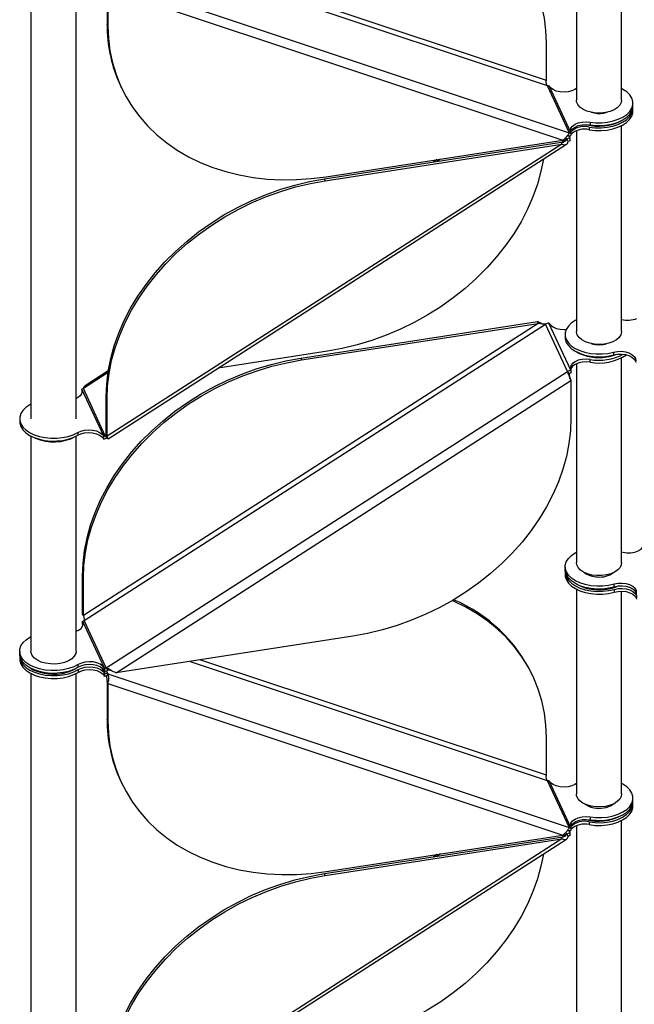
# Model space of a CAD drawing. Header units: millimetres. Extents: x 5 to 415, y 2 to 292.
# Tile 53 of 82: x 266 to 277, y 177 to 195. Entities that reach past the tile are written whole.
import ezdxf

# ---------------------------------------------------------------- set-up
doc = ezdxf.new("R2010")
doc.units = ezdxf.units.MM

msp = doc.modelspace()

# ---------------------------------------------------------------- linework, layer by layer
at = {"color": 7, "linetype": 'Continuous', "lineweight": 25}
for p, q in [((275.6535, 197.0988), (275.6535, 193.4539)), ((276.4535, 193.4539), (276.4535, 197.0641)), ((268.8129, 195.821), (275.1372, 193.7119)), ((275.1217, 193.802), (268.9868, 195.8479)), ((265.9937, 195.6059), (265.9937, 187.809)), ((266.7937, 187.809), (266.7937, 195.6059)), ((267.3546, 195.6002), (275.5251, 192.8755)), ((267.3411, 195.4633), (267.3411, 194.7985)), ((267.3566, 195.4298), (275.4112, 192.7437)), ((267.3566, 195.4298), (267.3566, 194.7651)), ((267.3566, 194.7651), (267.3411, 194.7985)), ((275.1217, 193.802), (275.1217, 194.4667)), ((267.5762, 193.7129), (267.5917, 193.6794)), ((275.1372, 193.7119), (275.5251, 192.8755)), ((275.1662, 193.7098), (275.5541, 192.8734)), ((275.6535, 193.6569), (275.6264, 193.642)), ((276.6535, 193.3498), (276.6535, 193.3988)), ((276.6535, 193.26), (276.6535, 193.309)), ((276.1343, 193.2245), (276.195, 193.2379)), ((275.6535, 192.9094), (275.6535, 189.357)), ((275.8816, 192.9771), (275.8816, 192.9281)), ((275.894, 193.0649), (275.894, 193.0159)), ((276.4535, 189.357), (276.4535, 193.0018)), ((271.2206, 192.0961), (275.4112, 192.7437)), ((275.4806, 192.7591), (275.4041, 192.71)), ((275.4806, 192.7591), (275.4655, 192.7916)), ((275.5095, 192.7212), (275.4806, 192.7591)), ((275.4961, 192.8285), (275.4973, 192.8305)), ((275.5359, 192.7868), (275.5189, 192.8236)), ((275.5359, 192.7868), (275.5278, 192.825)), ((275.5359, 192.7868), (275.5385, 192.7812)), ((275.5385, 192.7812), (275.5385, 192.7322)), ((275.5541, 192.8734), (275.5541, 192.8244)), ((275.3957, 192.6743), (267.3411, 187.4986)), ((267.358, 187.4537), (275.4802, 192.6728)), ((271.1895, 192.0601), (275.3802, 192.7077)), ((271.205, 192.0266), (275.3957, 192.6743)), ((275.3802, 192.7077), (275.3957, 192.6743)), ((273.1858, 192.3998), (273.1219, 192.3587)), ((273.2463, 192.4091), (273.1824, 192.3681)), ((271.205, 192.0266), (271.1895, 192.0601)), ((274.9768, 189.4981), (266.9222, 184.3224)), ((266.9377, 184.2324), (275.1082, 189.4826)), ((270.7706, 188.8839), (274.9612, 189.5316)), ((270.7861, 188.8505), (274.9768, 189.4981)), ((274.9768, 189.4981), (274.9612, 189.5316)), ((275.4961, 188.6461), (275.1082, 189.4826)), ((275.5541, 188.6682), (275.1662, 189.5047)), ((275.4535, 189.3018), (275.4535, 189.2528)), ((271.2422, 189.0065), (269.3098, 188.7078)), ((276.3109, 188.9889), (276.3109, 188.94)), ((270.7706, 188.8839), (270.7861, 188.8505)), ((275.6535, 188.7836), (275.6535, 185.2599)), ((275.894, 188.8107), (275.894, 188.8597)), ((276.4535, 185.2599), (276.4535, 188.8864)), ((267.3582, 188.6256), (266.9222, 188.3454)), ((267.3634, 188.6584), (266.9515, 188.3938)), ((267.3256, 183.3959), (275.4961, 188.6461)), ((275.5251, 188.6082), (275.4961, 188.6461)), ((275.5541, 188.6682), (275.5541, 188.6192)), ((267.5015, 183.309), (275.5561, 188.4847)), ((275.5561, 188.4847), (275.5561, 187.8199)), ((267.2811, 187.4979), (266.8932, 188.3344)), ((266.8932, 188.3344), (266.8932, 188.2854)), ((266.8932, 188.2854), (266.8981, 188.2714)), ((267.3101, 187.5089), (266.9222, 188.3454)), ((267.3411, 188.1633), (267.3256, 188.1968)), ((267.3256, 187.532), (267.3256, 188.1968)), ((267.3411, 187.4986), (267.3411, 188.1633)), ((265.7937, 187.809), (265.7937, 187.76)), ((265.9937, 187.5012), (265.9937, 183.6936)), ((266.7937, 183.6936), (266.7937, 187.5012)), ((266.8209, 187.5657), (266.8209, 187.5167)), ((267.3275, 187.5201), (267.3101, 187.5089)), ((267.3101, 187.5089), (267.339, 187.471)), ((267.3256, 187.532), (267.3411, 187.4986)), ((267.2811, 187.4489), (267.2811, 187.4979)), ((267.339, 187.471), (267.3524, 187.457)), ((275.4535, 185.1864), (275.4535, 185.1374)), ((275.4535, 185.0966), (275.4535, 185.0476)), ((266.9066, 185.0206), (266.9222, 184.9872)), ((266.9066, 184.3559), (266.9066, 185.0206)), ((266.9222, 184.3224), (266.9222, 184.9872)), ((275.6535, 184.7894), (275.6535, 181.1629)), ((276.3225, 184.8278), (276.3225, 184.8768)), ((276.3225, 184.7869), (276.3225, 184.738)), ((276.4535, 181.1629), (276.4535, 184.7547)), ((266.9222, 184.3224), (266.9066, 184.3559)), ((266.9066, 184.3559), (266.9118, 184.3445)), ((266.9087, 184.2214), (266.9113, 184.2158)), ((266.9087, 184.1724), (266.9087, 184.2214)), ((267.294, 183.3905), (266.9113, 184.2158)), ((266.9113, 184.1668), (266.9113, 184.2158)), ((267.3256, 183.3959), (266.9377, 184.2324)), ((266.9087, 184.1724), (266.9113, 184.1668)), ((266.9161, 184.153), (266.9113, 184.1668)), ((271.6922, 183.9566), (267.5015, 183.309)), ((265.7937, 183.6936), (265.7937, 183.6446)), ((265.7937, 183.6037), (265.7937, 183.5547)), ((268.8129, 183.5116), (275.1372, 181.4026)), ((275.1217, 181.4926), (268.9868, 183.5385)), ((266.8298, 183.4067), (266.8298, 183.4557)), ((266.8298, 183.3658), (266.8298, 183.3168)), ((267.2521, 183.3911), (267.294, 183.3006)), ((267.294, 183.3905), (267.294, 183.3415)), ((267.294, 183.3905), (267.2966, 183.3849)), ((267.294, 183.3415), (267.2966, 183.3359)), ((267.2966, 183.3359), (267.2966, 183.3849)), ((267.3256, 183.3959), (267.3546, 183.358)), ((267.3295, 183.345), (267.3546, 183.2909)), ((265.9937, 183.2965), (265.9937, 175.4996)), ((266.7937, 175.4996), (266.7937, 183.2965)), ((267.294, 183.3006), (267.294, 183.2517)), ((267.2966, 183.295), (267.294, 183.3006)), ((267.2966, 183.246), (267.294, 183.2517)), ((267.2966, 183.295), (267.2966, 183.246)), ((267.3546, 183.2909), (267.3256, 183.244)), ((267.3411, 183.1539), (267.3566, 183.1205)), ((267.3411, 183.1539), (267.3411, 182.4892)), ((267.3546, 183.2909), (275.5251, 180.5661)), ((274.8865, 183.243), (274.871, 183.2764)), ((267.3566, 183.1205), (275.4112, 180.4344)), ((267.3566, 183.1205), (267.3566, 182.4557)), ((267.3566, 182.4557), (267.3411, 182.4892)), ((275.1217, 181.4926), (275.1217, 182.1573)), ((267.5762, 181.4036), (267.5917, 181.3701)), ((275.1372, 181.4026), (275.5251, 180.5661)), ((275.1662, 181.4005), (275.5541, 180.564)), ((275.6535, 181.3476), (275.6264, 181.3326)), ((276.6535, 181.0404), (276.6535, 181.0894)), ((276.6535, 180.9506), (276.6535, 180.9996)), ((275.894, 180.7555), (275.894, 180.7065)), ((275.5541, 180.564), (275.5541, 180.515)), ((275.6535, 180.6), (275.6535, 177.066)), ((275.8816, 180.6678), (275.8816, 180.6188)), ((276.4535, 177.066), (276.4535, 180.6925)), ((275.3957, 180.3649), (267.3411, 175.1892)), ((267.358, 175.1443), (275.4802, 180.3635)), ((271.1895, 179.7507), (275.3802, 180.3984)), ((271.205, 179.7173), (275.3957, 180.3649)), ((271.2206, 179.7867), (275.4112, 180.4344)), ((275.3802, 180.3984), (275.3957, 180.3649)), ((275.4806, 180.4498), (275.4041, 180.4006)), ((275.4806, 180.4498), (275.4655, 180.4822)), ((275.5095, 180.4118), (275.4806, 180.4498)), ((275.4961, 180.5192), (275.4973, 180.5211)), ((275.5359, 180.4775), (275.5189, 180.5142)), ((275.5359, 180.4775), (275.5278, 180.5157)), ((275.5359, 180.4775), (275.5385, 180.4718)), ((275.5385, 180.4718), (275.5385, 180.4228)), ((273.1858, 180.0904), (273.1219, 180.0494)), ((273.2463, 180.0998), (273.1824, 180.0587)), ((271.205, 179.7173), (271.1895, 179.7507))]:
    msp.add_line(p, q, dxfattribs=at)
at = {"color": 7, "linetype": 'Continuous', "lineweight": 25, "flags": 128}
for points in [[(275.1217, 194.4667), (275.1127, 194.6882), (275.0857, 194.9059), (275.0408, 195.1187), (274.9784, 195.3257), (274.8986, 195.526), (274.8018, 195.7185), (274.6885, 195.9024), (274.5591, 196.0768), (274.4144, 196.2409), (274.255, 196.394), (274.0816, 196.5353), (273.8951, 196.6642), (273.6962, 196.78), (273.486, 196.8823), (273.4527, 196.8968)], [(267.3566, 194.7651), (267.3656, 194.5436), (267.3926, 194.3259), (267.4374, 194.1131), (267.4999, 193.906), (267.5797, 193.7058), (267.6765, 193.5133), (267.7898, 193.3294), (267.9191, 193.155), (268.0638, 192.9909), (268.2233, 192.8378), (268.3966, 192.6965), (268.5832, 192.5676), (268.7821, 192.4518), (268.9923, 192.3495), (269.2129, 192.2613), (269.4429, 192.1875), (269.6812, 192.1286), (269.9266, 192.0847), (270.1781, 192.0561), (270.4344, 192.0429), (270.6944, 192.0452), (270.9569, 192.0629), (271.2206, 192.0961)], [(275.6264, 193.642), (275.57, 193.6166), (275.5042, 193.6005), (275.4335, 193.5947), (275.3625, 193.5997), (275.2962, 193.615), (275.2389, 193.6396), (275.1946, 193.672), (275.1662, 193.7098)], [(275.894, 193.0649), (275.9972, 193.0539), (276.1021, 193.0535), (276.2056, 193.0637), (276.3044, 193.0841), (276.3955, 193.1142), (276.4762, 193.1529), (276.5439, 193.1992), (276.5967, 193.2516), (276.6328, 193.3085), (276.6512, 193.3681), (276.6513, 193.4287), (276.6331, 193.4883), (276.5972, 193.5453), (276.5447, 193.5977), (276.4771, 193.6441), (276.4535, 193.6569)], [(276.1686, 193.2328), (276.0835, 193.2236), (275.9971, 193.2253), (275.9133, 193.2377), (275.836, 193.2601), (275.769, 193.2916), (275.7152, 193.3307), (275.6772, 193.3756), (275.6569, 193.4241), (275.6535, 193.4539)], [(276.4535, 193.4539), (276.4459, 193.409), (276.42, 193.3614), (276.377, 193.318), (276.3188, 193.2811), (276.2483, 193.2522), (276.1686, 193.2328)], [(275.8816, 192.9771), (275.9855, 192.9649), (276.0914, 192.9633), (276.1962, 192.9726), (276.2966, 192.9923), (276.3893, 193.0219), (276.4716, 193.0605), (276.5408, 193.1069), (276.5948, 193.1596), (276.6319, 193.2169), (276.651, 193.2771), (276.6525, 193.3294)], [(275.8816, 192.9281), (275.9855, 192.9159), (276.0914, 192.9143), (276.1962, 192.9236), (276.2966, 192.9433), (276.3893, 192.973), (276.4716, 193.0115), (276.5408, 193.0579), (276.5948, 193.1106), (276.6319, 193.1679), (276.651, 193.2281), (276.6535, 193.26)], [(275.894, 193.0159), (275.9972, 193.0049), (276.1021, 193.0045), (276.2056, 193.0147), (276.3044, 193.0351), (276.3955, 193.0652), (276.4762, 193.1039), (276.5439, 193.1502), (276.5967, 193.2026), (276.6328, 193.2595), (276.6512, 193.3191), (276.6535, 193.3498)], [(275.5541, 192.8734), (275.5459, 192.9144), (275.5563, 192.9552), (275.5846, 192.9931), (275.6288, 193.0255), (275.686, 193.0502), (275.7523, 193.0656), (275.8232, 193.0706), (275.894, 193.0649)], [(275.5488, 192.8858), (275.5563, 192.9062), (275.5846, 192.9441), (275.6288, 192.9765), (275.686, 193.0012), (275.7523, 193.0166), (275.8232, 193.0216), (275.894, 193.0159)], [(275.5311, 192.8005), (275.5388, 192.8204), (275.5401, 192.8229)], [(275.0683, 192.4081), (275.0253, 192.1928), (274.9628, 191.9664), (274.883, 191.7415), (274.7862, 191.5191), (274.6729, 191.3002), (274.5436, 191.0858), (274.3989, 190.877), (274.2395, 190.6746), (274.0661, 190.4797), (273.8795, 190.2932), (273.6807, 190.1159), (273.4705, 189.9486), (273.2498, 189.7922), (273.0199, 189.6474), (272.7816, 189.5148), (272.5361, 189.395), (272.2847, 189.2887), (272.0283, 189.1963), (271.7683, 189.1182), (271.5059, 189.0548), (271.2422, 189.0065)], [(267.3256, 188.1968), (267.3346, 188.4211), (267.3616, 188.6471), (267.4064, 188.8738), (267.4689, 189.1001), (267.5487, 189.325), (267.6455, 189.5475), (267.7588, 189.7664), (267.8881, 189.9808), (268.0328, 190.1896), (268.1922, 190.3919), (268.3656, 190.5868), (268.5522, 190.7734), (268.751, 190.9507), (268.9612, 191.1179), (269.1819, 191.2743), (269.4118, 191.4192), (269.6501, 191.5518), (269.8956, 191.6715), (270.147, 191.7779), (270.4034, 191.8703), (270.6634, 191.9484), (270.9258, 192.0117), (271.1895, 192.0601)], [(267.3411, 188.1633), (267.3501, 188.3876), (267.3771, 188.6136), (267.4219, 188.8403), (267.4844, 189.0667), (267.5642, 189.2916), (267.661, 189.514), (267.7743, 189.7329), (267.9036, 189.9473), (268.0483, 190.1561), (268.2077, 190.3585), (268.3811, 190.5534), (268.5677, 190.7399), (268.7665, 190.9172), (268.9768, 191.0845), (269.1974, 191.2409), (269.4274, 191.3857), (269.6656, 191.5183), (269.9111, 191.6381), (270.1625, 191.7444), (270.4189, 191.8368), (270.6789, 191.9149), (270.9413, 191.9783), (271.205, 192.0266)], [(275.1662, 189.5047), (275.1946, 189.4668), (275.2389, 189.4345), (275.2962, 189.4098), (275.3625, 189.3945), (275.4335, 189.3896), (275.474, 189.3915)], [(275.6535, 189.56), (275.6303, 189.5474), (275.5627, 189.5011), (275.5101, 189.4486), (275.4741, 189.3917), (275.4558, 189.3321), (275.4558, 189.2715), (275.4741, 189.2118), (275.5102, 189.1549), (275.5628, 189.1025), (275.6305, 189.0562), (275.7111, 189.0174), (275.8021, 188.9873), (275.9009, 188.9669), (276.0043, 188.9566), (276.1093, 188.957), (276.2125, 188.9678), (276.3109, 188.9889)], [(275.4535, 189.2528), (275.4558, 189.2225), (275.4741, 189.1628), (275.5102, 189.1059), (275.5628, 189.0535), (275.6305, 189.0072), (275.7111, 188.9684), (275.8021, 188.9383), (275.9009, 188.9179), (276.0043, 188.9076), (276.1093, 188.908), (276.2125, 188.9189), (276.3109, 188.94)], [(275.8148, 189.1717), (275.7514, 189.2056), (275.7021, 189.2467), (275.6693, 189.2929), (275.6544, 189.342), (275.6535, 189.357)], [(276.4535, 189.357), (276.4532, 189.3469), (276.4401, 189.2975), (276.4089, 189.2509), (276.3611, 189.2093), (276.2989, 189.1746), (276.2253, 189.1484), (276.1436, 189.132), (276.0577, 189.1261), (275.9716, 189.1309), (275.8894, 189.1464), (275.8148, 189.1717)], [(276.3109, 188.9889), (276.3789, 189.0016), (276.4502, 189.0038), (276.5202, 188.9953), (276.5839, 188.9766), (276.6372, 188.9492), (276.6764, 188.9147), (276.6989, 188.8755), (276.7032, 188.8343)], [(276.3109, 188.94), (276.3789, 188.9527), (276.4502, 188.9548), (276.5202, 188.9463), (276.5839, 188.9277), (276.6372, 188.9002), (276.6764, 188.8657), (276.6989, 188.8265), (276.7032, 188.8077)], [(266.9066, 185.0206), (266.9157, 185.2449), (266.9426, 185.4709), (266.9875, 185.6976), (267.0499, 185.924), (267.1297, 186.1489), (267.2265, 186.3713), (267.3399, 186.5902), (267.4692, 186.8046), (267.6139, 187.0135), (267.7733, 187.2158), (267.9467, 187.4107), (268.1332, 187.5972), (268.3321, 187.7745), (268.5423, 187.9418), (268.7629, 188.0982), (268.9929, 188.243), (269.2312, 188.3756), (269.4766, 188.4954), (269.7281, 188.6017), (269.9844, 188.6941), (270.2444, 188.7722), (270.5069, 188.8356), (270.7706, 188.8839)], [(266.9222, 184.9872), (266.9312, 185.2115), (266.9582, 185.4375), (267.003, 185.6642), (267.0654, 185.8905), (267.1453, 186.1154), (267.2421, 186.3378), (267.3554, 186.5568), (267.4847, 186.7711), (267.6294, 186.98), (267.7888, 187.1823), (267.9622, 187.3772), (268.1488, 187.5638), (268.3476, 187.7411), (268.5578, 187.9083), (268.7785, 188.0647), (269.0084, 188.2096), (269.2467, 188.3422), (269.4921, 188.4619), (269.7436, 188.5683), (270, 188.6607), (270.26, 188.7387), (270.5224, 188.8021), (270.7861, 188.8505)], [(275.894, 188.8597), (275.8232, 188.8654), (275.7523, 188.8604), (275.686, 188.845), (275.6288, 188.8203), (275.5846, 188.7879), (275.5563, 188.75), (275.5459, 188.7092), (275.5541, 188.6682)], [(275.894, 188.8107), (275.8232, 188.8164), (275.7523, 188.8114), (275.686, 188.796), (275.6288, 188.7713), (275.5846, 188.7389), (275.5563, 188.701), (275.5492, 188.6822)], [(266.8932, 188.3344), (266.9013, 188.2934), (266.8909, 188.2526), (266.8627, 188.2147), (266.8184, 188.1823), (266.7937, 188.1699)], [(265.9937, 188.0671), (265.971, 188.0548), (265.9033, 188.0085), (265.8506, 187.9562), (265.8145, 187.8993), (265.7961, 187.8396), (265.7959, 187.7791), (265.8141, 187.7194), (265.85, 187.6625), (265.9025, 187.61), (265.9701, 187.5637), (266.0506, 187.5248), (266.1416, 187.4946), (266.2403, 187.4741), (266.3437, 187.4638), (266.4487, 187.4641), (266.5519, 187.4749), (266.6504, 187.4959), (266.7409, 187.5265), (266.8209, 187.5657), (266.8209, 187.5657)], [(265.7937, 187.76), (265.7959, 187.7301), (265.8141, 187.6704), (265.85, 187.6135), (265.9025, 187.561), (265.9701, 187.5147), (266.0506, 187.4758), (266.1416, 187.4457), (266.2403, 187.4251), (266.3437, 187.4148), (266.4487, 187.4151), (266.5519, 187.4259), (266.6504, 187.4469), (266.7409, 187.4775), (266.8209, 187.5167)], [(275.5561, 187.8199), (275.5471, 187.5956), (275.5201, 187.3696), (275.4753, 187.1429), (275.4128, 186.9166), (275.333, 186.6917), (275.2362, 186.4693), (275.1229, 186.2503), (274.9936, 186.036), (274.8489, 185.8271), (274.6895, 185.6248), (274.5161, 185.4299), (274.3295, 185.2433), (274.1307, 185.066), (273.9204, 184.8988), (273.6998, 184.7424), (273.4698, 184.5975), (273.2316, 184.4649), (272.9861, 184.3452), (272.7347, 184.2388), (272.4783, 184.1464), (272.2183, 184.0684), (271.9559, 184.005), (271.6922, 183.9566)], [(266.7012, 187.4559), (266.7777, 187.4918), (266.7996, 187.5049)], [(266.8209, 187.5657), (266.8772, 187.5911), (266.943, 187.6072), (267.0138, 187.613), (267.0847, 187.6081), (267.1511, 187.5928), (267.2083, 187.5681), (267.2527, 187.5357), (267.2811, 187.4979)], [(266.8209, 187.5167), (266.8772, 187.5421), (266.943, 187.5582), (267.0138, 187.564), (267.0847, 187.5591), (267.1511, 187.5438), (267.2083, 187.5191), (267.2527, 187.4868), (267.2811, 187.4489)], [(276.3225, 184.8768), (276.2239, 184.8543), (276.12, 184.8422), (276.014, 184.8408), (275.9092, 184.8502), (275.809, 184.8701), (275.7164, 184.8999), (275.6343, 184.9386), (275.5653, 184.9851), (275.5115, 185.0379), (275.4747, 185.0952), (275.4559, 185.1555), (275.4558, 185.2167), (275.4744, 185.2769), (275.511, 185.3344), (275.5646, 185.3872), (275.6334, 185.4337), (275.6535, 185.4446)], [(276.4535, 185.4495), (276.4747, 185.4441), (276.5447, 185.434), (276.6168, 185.4347), (276.6861, 185.4463), (276.7478, 185.4679), (276.7977, 185.4979), (276.8323, 185.5345), (276.8493, 185.575)], [(276.0123, 185.0302), (275.9277, 185.0407), (275.849, 185.0615), (275.7799, 185.0915), (275.7236, 185.1294), (275.6827, 185.1734), (275.6591, 185.2214), (275.6535, 185.2599)], [(276.4535, 185.2599), (276.4486, 185.2237), (276.4259, 185.1755), (276.3857, 185.1313), (276.3301, 185.0931), (276.2615, 185.0627), (276.1832, 185.0415), (276.0988, 185.0305), (276.0123, 185.0302)], [(276.3225, 184.8278), (276.2239, 184.8053), (276.12, 184.7932), (276.014, 184.7918), (275.9092, 184.8012), (275.809, 184.8211), (275.7164, 184.8509), (275.6343, 184.8897), (275.5653, 184.9361), (275.5115, 184.9889), (275.4747, 185.0463), (275.4559, 185.1065), (275.4535, 185.1374)], [(275.4546, 185.117), (275.4559, 185.0656), (275.4747, 185.0054), (275.5115, 184.948), (275.5653, 184.8953), (275.6343, 184.8488), (275.7164, 184.8101), (275.809, 184.7803), (275.9092, 184.7604), (276.014, 184.751), (276.12, 184.7523), (276.2239, 184.7645), (276.3225, 184.7869)], [(275.4535, 185.0476), (275.4559, 185.0166), (275.4747, 184.9564), (275.5115, 184.899), (275.5653, 184.8463), (275.6343, 184.7998), (275.7164, 184.7611), (275.809, 184.7313), (275.9092, 184.7114), (276.014, 184.702), (276.12, 184.7033), (276.2239, 184.7155), (276.3225, 184.738)], [(276.7201, 184.7239), (276.7156, 184.7655), (276.6925, 184.8049), (276.6524, 184.8396), (276.5982, 184.867), (276.5334, 184.8854), (276.4626, 184.8933), (276.3906, 184.8904), (276.3225, 184.8768)], [(276.7192, 184.7026), (276.7156, 184.7165), (276.6925, 184.756), (276.6524, 184.7906), (276.5982, 184.818), (276.5334, 184.8364), (276.4626, 184.8443), (276.3906, 184.8414), (276.3225, 184.8278)], [(276.3225, 184.7869), (276.3906, 184.8006), (276.4626, 184.8035), (276.5334, 184.7955), (276.5982, 184.7772), (276.6524, 184.7497), (276.6925, 184.7151), (276.7156, 184.6756), (276.7201, 184.6341)], [(276.3225, 184.738), (276.3906, 184.7516), (276.4626, 184.7545), (276.5334, 184.7465), (276.5982, 184.7282), (276.6524, 184.7007), (276.6925, 184.6661), (276.7156, 184.6266), (276.7192, 184.6128)], [(275.1217, 182.1573), (275.1127, 182.3788), (275.0857, 182.5965), (275.0408, 182.8094), (274.9784, 183.0164), (274.8986, 183.2166), (274.8018, 183.4091), (274.6885, 183.593), (274.5591, 183.7675), (274.4144, 183.9316), (274.255, 184.0846), (274.0816, 184.2259), (273.8951, 184.3548), (273.6962, 184.4706), (273.486, 184.5729), (273.4527, 184.5874)], [(266.7937, 184.0442), (266.8342, 184.0626), (266.8794, 184.0951), (266.9085, 184.1332), (266.9193, 184.1744), (266.9113, 184.2158)], [(266.8298, 183.4557), (266.7505, 183.4151), (266.66, 183.3832), (266.5612, 183.361), (266.4572, 183.3491), (266.3512, 183.3481), (266.2466, 183.3578), (266.1465, 183.378), (266.0541, 183.408), (265.9724, 183.447), (265.9038, 183.4936), (265.8505, 183.5465), (265.8141, 183.604), (265.7958, 183.6643), (265.7962, 183.7255), (265.8153, 183.7857), (265.8524, 183.843), (265.9064, 183.8957), (265.9756, 183.942), (265.9937, 183.9517)], [(266.7937, 183.6936), (266.7859, 183.6482), (266.7598, 183.6006), (266.7166, 183.5573), (266.6583, 183.5204), (266.5877, 183.4916), (266.5079, 183.4723), (266.4229, 183.4633), (266.3364, 183.465), (266.2527, 183.4775), (266.1755, 183.5), (266.1085, 183.5316), (266.0549, 183.5708), (266.0171, 183.6157), (265.9969, 183.6643), (265.9937, 183.6936)], [(266.8298, 183.4067), (266.7505, 183.3661), (266.66, 183.3342), (266.5612, 183.312), (266.4572, 183.3001), (266.3512, 183.2991), (266.2466, 183.3088), (266.1465, 183.329), (266.0541, 183.359), (265.9724, 183.398), (265.9038, 183.4446), (265.8505, 183.4975), (265.8141, 183.555), (265.7958, 183.6153), (265.7937, 183.6446)], [(265.7937, 183.5547), (265.7958, 183.5254), (265.8141, 183.4651), (265.8505, 183.4077), (265.9038, 183.3548), (265.9724, 183.3081), (266.0541, 183.2691), (266.1465, 183.2391), (266.2466, 183.2189), (266.3512, 183.2092), (266.4572, 183.2103), (266.5612, 183.2221), (266.66, 183.2443), (266.7505, 183.2762), (266.8298, 183.3168)], [(265.7947, 183.6241), (265.7958, 183.5744), (265.8141, 183.5141), (265.8505, 183.4566), (265.9038, 183.4038), (265.9724, 183.3571), (266.0541, 183.3181), (266.1465, 183.2881), (266.2466, 183.2679), (266.3512, 183.2582), (266.4572, 183.2593), (266.5612, 183.2711), (266.66, 183.2933), (266.7505, 183.3252), (266.8298, 183.3658)], [(267.294, 183.3905), (267.2651, 183.4287), (267.2201, 183.4612), (267.1619, 183.4858), (267.0947, 183.5009), (267.023, 183.5054), (266.9517, 183.4989), (266.8858, 183.4819), (266.8298, 183.4557)], [(265.9874, 183.3897), (266.0325, 183.3643), (266.1124, 183.3309)], [(267.294, 183.3415), (267.2651, 183.3797), (267.2201, 183.4122), (267.1619, 183.4369), (267.0947, 183.4519), (267.023, 183.4564), (266.9517, 183.4499), (266.8858, 183.4329), (266.8298, 183.4067)], [(266.8298, 183.3658), (266.8858, 183.3921), (266.9517, 183.409), (267.023, 183.4155), (267.0947, 183.4111), (267.1619, 183.396), (267.2201, 183.3713), (267.2651, 183.3388), (267.294, 183.3006)], [(266.8298, 183.3168), (266.8858, 183.3431), (266.9517, 183.36), (267.023, 183.3665), (267.0947, 183.3621), (267.1619, 183.347), (267.2201, 183.3224), (267.2651, 183.2898), (267.294, 183.2517)], [(267.3566, 182.4557), (267.3656, 182.2342), (267.3926, 182.0166), (267.4374, 181.8037), (267.4999, 181.5967), (267.5797, 181.3964), (267.6765, 181.2039), (267.7898, 181.02), (267.9191, 180.8456), (268.0638, 180.6815), (268.2233, 180.5284), (268.3966, 180.3871), (268.5832, 180.2583), (268.7821, 180.1424), (268.9923, 180.0402), (269.2129, 179.9519), (269.4429, 179.8782), (269.6812, 179.8192), (269.9266, 179.7753), (270.1781, 179.7467), (270.4344, 179.7335), (270.6944, 179.7358), (270.9569, 179.7536), (271.2206, 179.7867)], [(275.6264, 181.3326), (275.57, 181.3073), (275.5042, 181.2912), (275.4335, 181.2854), (275.3625, 181.2903), (275.2962, 181.3056), (275.2389, 181.3303), (275.1946, 181.3626), (275.1662, 181.4005)], [(275.894, 180.7555), (275.9972, 180.7446), (276.1021, 180.7442), (276.2056, 180.7544), (276.3044, 180.7748), (276.3955, 180.8048), (276.4762, 180.8436), (276.5439, 180.8898), (276.5967, 180.9422), (276.6328, 180.9991), (276.6512, 181.0587), (276.6513, 181.1193), (276.6331, 181.179), (276.5972, 181.2359), (276.5447, 181.2884), (276.4771, 181.3347), (276.4535, 181.3476)], [(276.1686, 180.9418), (276.0835, 180.9327), (275.9971, 180.9343), (275.9133, 180.9467), (275.836, 180.9691), (275.769, 181.0007), (275.7152, 181.0398), (275.6772, 181.0846), (275.6569, 181.1332), (275.6535, 181.1629)], [(276.4535, 181.1629), (276.4459, 181.118), (276.42, 181.0704), (276.377, 181.0271), (276.3188, 180.9901), (276.2483, 180.9612), (276.1686, 180.9418)], [(275.8816, 180.6678), (275.9855, 180.6555), (276.0914, 180.654), (276.1962, 180.6632), (276.2966, 180.683), (276.3893, 180.7126), (276.4716, 180.7512), (276.5408, 180.7975), (276.5948, 180.8502), (276.6319, 180.9075), (276.651, 180.9677), (276.6525, 181.02)], [(275.8816, 180.6188), (275.9855, 180.6065), (276.0914, 180.605), (276.1962, 180.6142), (276.2966, 180.634), (276.3893, 180.6636), (276.4716, 180.7022), (276.5408, 180.7485), (276.5948, 180.8012), (276.6319, 180.8585), (276.651, 180.9187), (276.6535, 180.9506)], [(275.894, 180.7065), (275.9972, 180.6956), (276.1021, 180.6952), (276.2056, 180.7054), (276.3044, 180.7258), (276.3955, 180.7558), (276.4762, 180.7946), (276.5439, 180.8409), (276.5967, 180.8932), (276.6328, 180.9501), (276.6512, 181.0098), (276.6535, 181.0404)], [(275.5541, 180.564), (275.5459, 180.605), (275.5563, 180.6458), (275.5846, 180.6837), (275.6288, 180.7161), (275.686, 180.7408), (275.7523, 180.7562), (275.8232, 180.7612), (275.894, 180.7555)], [(275.5488, 180.5764), (275.5563, 180.5968), (275.5846, 180.6347), (275.6288, 180.6671), (275.686, 180.6918), (275.7523, 180.7072), (275.8232, 180.7122), (275.894, 180.7065)], [(275.5311, 180.4912), (275.5388, 180.511), (275.5401, 180.5136)], [(275.0683, 180.0988), (275.0253, 179.8834), (274.9628, 179.6571), (274.883, 179.4322), (274.7862, 179.2098), (274.6729, 178.9908), (274.5436, 178.7765), (274.3989, 178.5676), (274.2395, 178.3653), (274.0661, 178.1704), (273.8795, 177.9838), (273.6807, 177.8065), (273.4705, 177.6393), (273.2498, 177.4829), (273.0199, 177.338), (272.7816, 177.2054), (272.5361, 177.0857), (272.2847, 176.9794), (272.0283, 176.8869), (271.7683, 176.8089), (271.5059, 176.7455), (271.2422, 176.6971)], [(267.3256, 175.8874), (267.3346, 176.1117), (267.3616, 176.3377), (267.4064, 176.5644), (267.4689, 176.7908), (267.5487, 177.0157), (267.6455, 177.2381), (267.7588, 177.457), (267.8881, 177.6714), (268.0328, 177.8803), (268.1922, 178.0826), (268.3656, 178.2775), (268.5522, 178.464), (268.751, 178.6413), (268.9612, 178.8086), (269.1819, 178.965), (269.4118, 179.1098), (269.6501, 179.2424), (269.8956, 179.3622), (270.147, 179.4685), (270.4034, 179.5609), (270.6634, 179.639), (270.9258, 179.7024), (271.1895, 179.7507)], [(267.3411, 175.854), (267.3501, 176.0782), (267.3771, 176.3043), (267.4219, 176.531), (267.4844, 176.7573), (267.5642, 176.9822), (267.661, 177.2046), (267.7743, 177.4236), (267.9036, 177.6379), (268.0483, 177.8468), (268.2077, 178.0491), (268.3811, 178.244), (268.5677, 178.4306), (268.7665, 178.6079), (268.9768, 178.7751), (269.1974, 178.9315), (269.4274, 179.0764), (269.6656, 179.209), (269.9111, 179.3287), (270.1625, 179.435), (270.4189, 179.5275), (270.6789, 179.6055), (270.9413, 179.6689), (271.205, 179.7173)]]:
    msp.add_lwpolyline(points, dxfattribs=at)
at = {"color": 7, "linetype": 'Continuous', "lineweight": 25}
for centre, radius, start, end in [((269.9067, 194.7859), 2.5656, 179.71819, 204.72316), ((275.156, 193.771), 0.062, 252.33524, 279.43387), ((276.0503, 193.8392), 0.8495, 254.25154, 298.75953), ((276.0535, 193.7331), 0.515, 254.05891, 279.03385), ((275.7947, 192.6411), 0.3471, 75.50208, 134.97739), ((275.7951, 192.5861), 0.3529, 75.81198, 133.09571), ((275.5619, 192.6327), 0.1503, 98.95379, 122.76388), ((275.5337, 192.9467), 0.124, 252.33524, 279.43387), ((275.5439, 192.9345), 0.062, 252.33524, 279.43387), ((275.5502, 192.6579), 0.0752, 98.95379, 122.76388), ((275.1896, 189.3562), 0.1503, 98.95379, 122.76388), ((276.5598, 189.9991), 0.4447, 256.17341, 291.69941), ((276.0535, 189.6347), 0.5136, 254.03577, 285.96424), ((276.0502, 189.7157), 0.8231, 240.71671, 279.53085), ((276.055, 189.7596), 0.9142, 259.85401, 297.96107), ((276.0553, 189.6729), 0.8772, 259.40486, 303.53809), ((276.0835, 189.6666), 0.7696, 277.69452, 291.64791), ((275.5775, 188.5197), 0.1503, 98.95379, 122.76388), ((275.5658, 188.5449), 0.0752, 98.95379, 122.76388), ((266.8815, 188.4086), 0.0752, 278.95379, 302.76388), ((266.3974, 188.2511), 0.8512, 241.2363, 290.9059), ((267.2694, 187.5721), 0.0752, 278.95379, 302.76388), ((267.2577, 187.5974), 0.1503, 278.95379, 302.76388), ((276.03, 185.3996), 0.3929, 233.98069, 269.45415), ((276.0686, 185.4144), 0.4098, 264.07061, 305.76632), ((276.0568, 185.6238), 0.8469, 241.07932, 292.16551), ((272.4155, 182.0926), 2.726, 25.73923, 67.04551), ((266.897, 184.2956), 0.0752, 278.95379, 302.76388), ((266.3902, 184.132), 0.8479, 250.87668, 298.89995), ((267.2849, 183.4591), 0.0752, 278.95379, 302.76388), ((267.2732, 183.4844), 0.1503, 278.95379, 302.76388), ((267.3169, 183.1727), 0.124, 72.33524, 99.43387), ((267.3068, 183.1849), 0.062, 72.33524, 99.43387), ((269.9067, 182.4766), 2.5656, 179.71819, 204.72316), ((275.156, 181.4617), 0.062, 252.33524, 279.43387), ((276.0471, 181.3372), 0.4309, 234.8388, 281.68749), ((276.0898, 181.2779), 0.3655, 277.00201, 306.69296), ((276.0503, 181.5299), 0.8495, 254.25154, 298.75953), ((275.5439, 180.6252), 0.062, 252.33524, 279.43387), ((275.7947, 180.3325), 0.3464, 75.45907, 135.23484), ((275.7951, 180.2767), 0.3529, 75.81198, 133.09571), ((275.5619, 180.3233), 0.1503, 98.95379, 122.76388), ((275.5337, 180.6374), 0.124, 252.33524, 279.43387), ((275.5502, 180.3486), 0.0752, 98.95379, 122.76388)]:
    msp.add_arc(centre, radius, start, end, dxfattribs=at)
for points, knots in [([(275.1372, 193.7119), (275.1335, 193.7173), (275.1261, 193.7279), (275.1202, 193.7498), (275.1183, 193.7729), (275.1196, 193.7907), (275.1212, 193.7996), (275.1217, 193.802)], [0, 0, 0, 0, 0.2289275, 0.457855, 0.686699, 0.9155428, 1, 1, 1, 1]), ([(275.3802, 192.7077), (275.3939, 192.7082), (275.4215, 192.709), (275.4545, 192.725), (275.4722, 192.745), (275.4798, 192.7578), (275.4806, 192.7591)], [0, 0, 0, 0, 0.3201967, 0.6410914, 0.961986, 1, 1, 1, 1]), ([(275.5251, 192.8755), (275.5211, 192.8679), (275.5132, 192.8527), (275.4891, 192.817), (275.4556, 192.7775), (275.4264, 192.7553), (275.4112, 192.7437)], [0, 0, 0, 0, 0.2453754, 0.4909149, 0.7364551, 1, 1, 1, 1]), ([(275.3957, 192.6743), (275.4098, 192.67), (275.438, 192.6616), (275.4714, 192.6655), (275.4969, 192.6834), (275.5052, 192.7083), (275.5095, 192.7212)], [0, 0, 0, 0, 0.2453754, 0.4909149, 0.7364551, 1, 1, 1, 1]), ([(275.062, 189.4823), (275.0602, 189.4833), (275.0439, 189.4921), (275.0084, 189.5122), (274.9773, 189.525), (274.9612, 189.5316)], [0, 0, 0, 0, 0.0578699, 0.512275, 1, 1, 1, 1]), ([(275.1082, 189.4826), (275.0956, 189.4832), (275.0704, 189.4843), (275.0259, 189.4932), (274.9943, 189.4975), (274.9784, 189.4981), (274.9768, 189.4981)], [0, 0, 0, 0, 0.3201967, 0.6410914, 0.961986, 1, 1, 1, 1]), ([(275.4961, 188.6461), (275.4982, 188.6362), (275.5024, 188.6165), (275.5158, 188.5786), (275.5317, 188.5395), (275.5459, 188.5072), (275.5534, 188.4907), (275.5561, 188.4847)], [0, 0, 0, 0, 0.2182973, 0.4366061, 0.6549149, 0.8732236, 1, 1, 1, 1]), ([(275.5251, 188.6082), (275.5251, 188.6022), (275.5251, 188.5904), (275.529, 188.5683), (275.5332, 188.5497), (275.5355, 188.54), (275.5362, 188.5371)], [0, 0, 0, 0, 0.2923903, 0.5847806, 0.8770644, 1, 1, 1, 1]), ([(266.9222, 188.3454), (266.9258, 188.3579), (266.9321, 188.3791), (266.9466, 188.3884), (266.9525, 188.3922)], [0, 0, 0, 0, 0.5882222, 1, 1, 1, 1]), ([(275.5516, 188.4947), (275.5482, 188.5028), (275.5419, 188.5176), (275.5378, 188.5317), (275.536, 188.5382)], [0, 0, 0, 0, 0.54226871, 1, 1, 1, 1]), ([(267.3101, 187.5089), (267.3138, 187.5068), (267.3212, 187.5026), (267.327, 187.5038), (267.3289, 187.5112), (267.3276, 187.522), (267.326, 187.5299), (267.3256, 187.532)], [0, 0, 0, 0, 0.2289275, 0.457855, 0.686699, 0.9155428, 1, 1, 1, 1]), ([(267.3577, 187.4542), (267.3579, 187.4541), (267.3601, 187.4528), (267.3571, 187.4616), (267.3504, 187.4779), (267.3436, 187.493), (267.3411, 187.4986)], [0, 0, 0, 0, 0.0339777, 0.4083005, 0.7826231, 1, 1, 1, 1]), ([(266.9112, 184.3458), (266.9146, 184.3378), (266.9209, 184.323), (266.9249, 184.3088), (266.9268, 184.3024)], [0, 0, 0, 0, 0.5422687, 1, 1, 1, 1]), ([(266.9222, 184.3224), (266.9236, 184.316), (266.9265, 184.3033), (266.932, 184.2806), (266.9364, 184.2582), (266.938, 184.2421), (266.9378, 184.2345), (266.9377, 184.2324)], [0, 0, 0, 0, 0.2289275, 0.457855, 0.686699, 0.9155428, 1, 1, 1, 1]), ([(267.5015, 183.309), (267.4865, 183.3151), (267.4565, 183.3275), (267.4093, 183.3535), (267.3634, 183.3795), (267.3385, 183.3903), (267.3256, 183.3959)], [0, 0, 0, 0, 0.2453754, 0.4909149, 0.7364551, 1, 1, 1, 1]), ([(267.4202, 183.3507), (267.4129, 183.3519), (267.3909, 183.3557), (267.3693, 183.3583), (267.356, 183.358), (267.3546, 183.358)], [0, 0, 0, 0, 0.306659, 0.9265644, 1, 1, 1, 1]), ([(267.3411, 183.1539), (267.3422, 183.1607), (267.3443, 183.1743), (267.3437, 183.1977), (267.3393, 183.2201), (267.3324, 183.2353), (267.327, 183.2421), (267.3256, 183.244)], [0, 0, 0, 0, 0.2289275, 0.457855, 0.686699, 0.9155428, 1, 1, 1, 1]), ([(267.3566, 183.1205), (267.3608, 183.1327), (267.3691, 183.157), (267.3748, 183.1995), (267.3735, 183.2404), (267.3659, 183.2715), (267.3576, 183.2857), (267.3546, 183.2909)], [0, 0, 0, 0, 0.2182973, 0.4366061, 0.6549149, 0.8732236, 1, 1, 1, 1]), ([(275.1372, 181.4026), (275.1335, 181.4079), (275.1261, 181.4186), (275.1202, 181.4405), (275.1183, 181.4636), (275.1196, 181.4813), (275.1212, 181.4902), (275.1217, 181.4926)], [0, 0, 0, 0, 0.2289275, 0.457855, 0.686699, 0.9155428, 1, 1, 1, 1]), ([(275.5251, 180.5661), (275.5211, 180.5585), (275.5132, 180.5433), (275.4891, 180.5076), (275.4556, 180.4682), (275.4264, 180.4459), (275.4112, 180.4344)], [0, 0, 0, 0, 0.2453754, 0.4909149, 0.7364551, 1, 1, 1, 1]), ([(275.3802, 180.3984), (275.3939, 180.3988), (275.4215, 180.3997), (275.4545, 180.4157), (275.4722, 180.4356), (275.4798, 180.4484), (275.4806, 180.4498)], [0, 0, 0, 0, 0.3201967, 0.6410914, 0.961986, 1, 1, 1, 1]), ([(275.3957, 180.3649), (275.4098, 180.3607), (275.438, 180.3522), (275.4714, 180.3561), (275.4969, 180.374), (275.5052, 180.3989), (275.5095, 180.4118)], [0, 0, 0, 0, 0.2453754, 0.4909149, 0.7364551, 1, 1, 1, 1])]:
    msp.add_open_spline(points, degree=3, knots=knots, dxfattribs=at)

doc.saveas('drawing.dxf')
